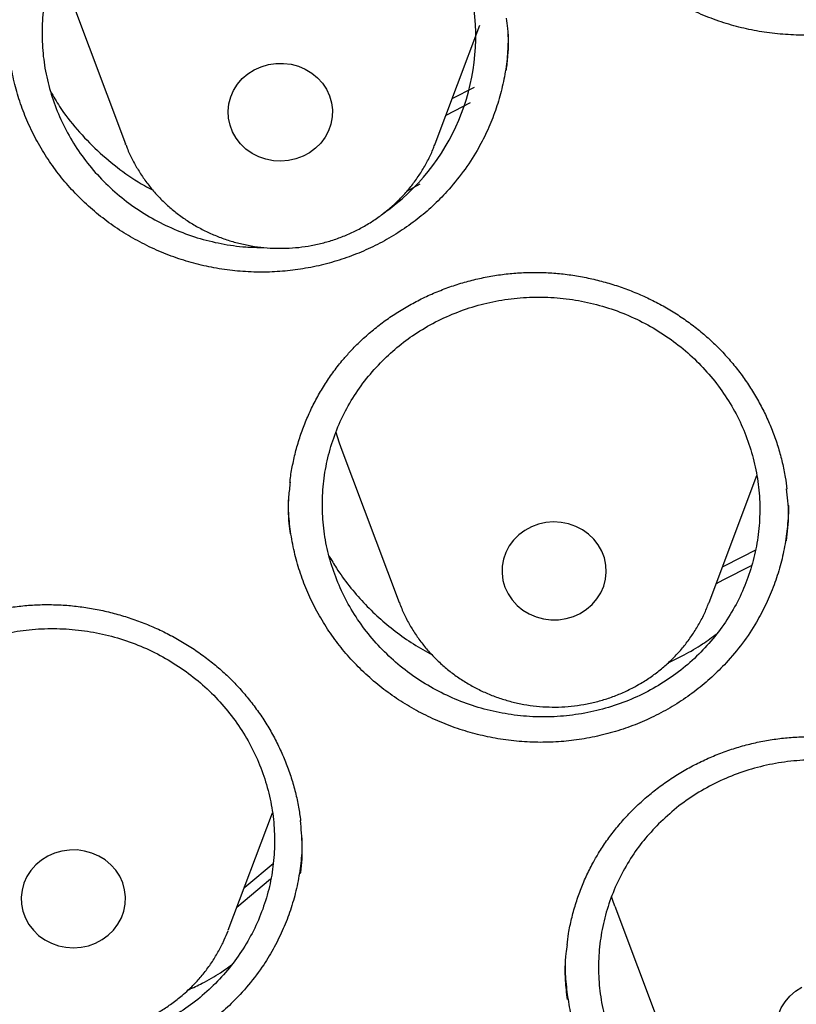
# Model space of a CAD drawing. Header units: millimetres. Extents: x 8 to 806, y 12 to 1720.
# Tile 90 of 128: x 384 to 390, y 1579 to 1587. Entities that reach past the tile are written whole.
import ezdxf

# ---------------------------------------------------------------- set-up
doc = ezdxf.new("R2010")
doc.units = ezdxf.units.MM

msp = doc.modelspace()

# ---------------------------------------------------------------- linework, layer by layer
at = {"color": 7, "linetype": 'Continuous', "lineweight": 30}
for p, q in [((384.6199, 1587.0856), (385.0669, 1585.8974)), ((387.4431, 1585.8974), (387.7851, 1586.8064)), ((387.5731, 1586.243), (387.7436, 1586.331)), ((385.0688, 1585.8925), (385.0669, 1585.8974)), ((387.2261, 1585.5339), (387.3279, 1585.5911)), ((386.7199, 1583.5693), (387.1669, 1582.381)), ((389.5431, 1582.381), (389.9093, 1583.3545)), ((389.541, 1582.3755), (389.5431, 1582.381)), ((385.856, 1579.8678), (386.1951, 1580.7692)), ((386.1803, 1580.2602), (385.9222, 1580.0437)), ((388.8199, 1580.0529), (389.2669, 1578.8647))]:
    msp.add_line(p, q, dxfattribs=at)
at = {"color": 7, "linetype": 'Continuous', "lineweight": 30, "flags": 128}
for points in [[(386.055, 1586.4639), (386.1076, 1586.4877), (386.1633, 1586.5041), (386.2209, 1586.5128), (386.2793, 1586.5135), (386.3372, 1586.5061), (386.3933, 1586.491), (386.4465, 1586.4683), (386.4956, 1586.4387), (386.5395, 1586.4026), (386.5774, 1586.3609), (386.6085, 1586.3145), (386.632, 1586.2644), (386.6474, 1586.2115), (386.6545, 1586.1571), (386.6531, 1586.1024), (386.6432, 1586.0484), (386.625, 1585.9963), (386.5989, 1585.9473), (386.5655, 1585.9023), (386.5255, 1585.8624), (386.4797, 1585.8284), (386.4292, 1585.801), (386.3749, 1585.7808), (386.318, 1585.7683), (386.2599, 1585.7636), (386.2016, 1585.7669), (386.1444, 1585.7782), (386.0896, 1585.7972), (386.0384, 1585.8234), (385.9917, 1585.8563), (385.9507, 1585.8953), (385.9161, 1585.9395), (385.8888, 1585.9879), (385.8692, 1586.0395), (385.8579, 1586.0933), (385.8551, 1586.148), (385.8608, 1586.2025), (385.8749, 1586.2557), (385.897, 1586.3064), (385.9269, 1586.3535), (385.9637, 1586.396), (386.0067, 1586.4331), (386.055, 1586.4639)], [(387.7103, 1586.2101), (387.5872, 1586.1465), (387.5245, 1586.1137)], [(386.681, 1583.6865), (386.704, 1583.6134), (386.7199, 1583.5693)], [(388.555, 1582.2975), (388.6033, 1582.3283), (388.6463, 1582.3654), (388.6831, 1582.4079), (388.7129, 1582.455), (388.7351, 1582.5057), (388.7492, 1582.5589), (388.7549, 1582.6134), (388.752, 1582.6681), (388.7407, 1582.7219), (388.7212, 1582.7735), (388.6939, 1582.8219), (388.6593, 1582.8661), (388.6183, 1582.905), (388.5716, 1582.938), (388.5203, 1582.9642), (388.4655, 1582.9832), (388.4084, 1582.9944), (388.3501, 1582.9978), (388.2919, 1582.9931), (388.2351, 1582.9805), (388.1808, 1582.9604), (388.1302, 1582.933), (388.0844, 1582.8989), (388.0444, 1582.859), (388.011, 1582.8141), (387.985, 1582.7651), (387.9668, 1582.713), (387.9569, 1582.659), (387.9555, 1582.6043), (387.9625, 1582.5499), (387.978, 1582.497), (388.0015, 1582.4469), (388.0325, 1582.4005), (388.0704, 1582.3588), (388.1144, 1582.3227), (388.1635, 1582.293), (388.2166, 1582.2704), (388.2728, 1582.2553), (388.3306, 1582.2479), (388.389, 1582.2486), (388.4467, 1582.2572), (388.5024, 1582.2737), (388.555, 1582.2975)], [(389.6456, 1582.6535), (389.8013, 1582.7337), (389.8975, 1582.7823)], [(389.8658, 1582.6626), (389.6497, 1582.5518), (389.597, 1582.5243)], [(384.9356, 1579.8304), (384.976, 1579.8699), (385.0099, 1579.9146), (385.0365, 1579.9633), (385.0552, 1580.0152), (385.0656, 1580.0691), (385.0676, 1580.1239), (385.0611, 1580.1783), (385.0462, 1580.2313), (385.0232, 1580.2817), (384.9927, 1580.3284), (384.9552, 1580.3704), (384.9116, 1580.4069), (384.8629, 1580.437), (384.8099, 1580.4601), (384.754, 1580.4758), (384.6962, 1580.4836), (384.6378, 1580.4835), (384.58, 1580.4754), (384.5241, 1580.4595), (384.4713, 1580.4361), (384.4227, 1580.4058), (384.3793, 1580.3691), (384.3421, 1580.3269), (384.3118, 1580.2801), (384.289, 1580.2296), (384.2744, 1580.1765), (384.2682, 1580.1221), (384.2704, 1580.0673), (384.2812, 1580.0135), (384.3002, 1579.9617), (384.327, 1579.913), (384.3611, 1579.8685), (384.4017, 1579.8292), (384.448, 1579.7958), (384.499, 1579.7691), (384.5536, 1579.7496), (384.6107, 1579.7379), (384.6689, 1579.734), (384.7271, 1579.7381), (384.7841, 1579.7502), (384.8386, 1579.7699), (384.8895, 1579.7968), (384.9356, 1579.8304)], [(385.9796, 1580.1964), (385.9978, 1580.2118), (386.1998, 1580.3801)], [(388.8199, 1580.0529), (388.804, 1580.097), (388.7941, 1580.127)], [(390.2384, 1578.7907), (390.1917, 1578.8237), (390.1507, 1578.8626), (390.1161, 1578.9068), (390.0888, 1578.9552), (390.0692, 1579.0068), (390.0579, 1579.0606), (390.0551, 1579.1153), (390.0608, 1579.1698), (390.0749, 1579.223), (390.097, 1579.2737), (390.1269, 1579.3208), (390.1637, 1579.3633), (390.2067, 1579.4004), (390.255, 1579.4312)]]:
    msp.add_lwpolyline(points, dxfattribs=at)
at = {"color": 7, "linetype": 'Continuous', "lineweight": 30}
msp.add_arc((386.099, 1586.7213), 1.6547, 305.04925, 137.52826, dxfattribs=at)
for points, knots in [([(431.6307, 1582.3577), (431.6176, 1582.4041), (431.5891, 1582.5048), (431.5437, 1582.659), (431.4941, 1582.8256), (431.4403, 1583.0036), (431.3812, 1583.197), (431.3159, 1583.406), (431.2443, 1583.629), (431.1614, 1583.8803), (431.0658, 1584.1613), (430.9558, 1584.4735), (430.8356, 1584.8031), (430.6953, 1585.1737), (430.5321, 1585.5872), (430.3429, 1586.0453), (430.1346, 1586.5261), (429.906, 1587.0291), (429.6558, 1587.5534), (429.4143, 1588.035), (429.1866, 1588.4704), (428.9781, 1588.8558), (428.7626, 1589.241), (428.5461, 1589.6152), (428.3364, 1589.9665), (428.1359, 1590.2929), (427.9453, 1590.5951), (427.764, 1590.8757), (427.5917, 1591.1364), (427.4291, 1591.3774), (427.277, 1591.5987), (427.137, 1591.7987), (427.0097, 1591.9778), (426.8956, 1592.1362), (426.7949, 1592.2741), (426.7116, 1592.3872), (426.6444, 1592.4776), (426.5922, 1592.5474), (426.5498, 1592.6038), (426.5115, 1592.6546), (426.4704, 1592.7087), (426.4208, 1592.7738), (426.3618, 1592.8508), (426.2865, 1592.9485), (426.193, 1593.0687), (426.0791, 1593.2135), (425.9499, 1593.3756), (425.8052, 1593.5546), (425.543, 1593.8741), (425.1672, 1594.3176), (424.6792, 1594.8669), (424.1946, 1595.3883), (423.7147, 1595.8826), (423.241, 1596.3504), (422.8529, 1596.7183), (422.5482, 1596.9989), (422.3195, 1597.2056), (422.0761, 1597.4214), (421.8149, 1597.6481), (421.5322, 1597.8881), (421.2271, 1598.1411), (420.8986, 1598.4067), (420.5492, 1598.6816), (420.1784, 1598.9652), (419.7857, 1599.2567), (419.3705, 1599.5553), (418.9169, 1599.871), (418.4223, 1600.2029), (417.8841, 1600.5497), (417.3161, 1600.9003), (416.7177, 1601.2535), (416.1515, 1601.5719), (415.6234, 1601.8563), (415.1391, 1602.1073), (414.6436, 1602.3542), (414.1467, 1602.5917), (413.6614, 1602.8142), (413.1927, 1603.0205), (412.741, 1603.2115), (412.3037, 1603.3893), (411.8561, 1603.5642), (411.4006, 1603.7348), (410.9397, 1603.8999), (410.5013, 1604.05), (410.0861, 1604.1863), (409.6945, 1604.3095), (409.3491, 1604.4139), (409.0475, 1604.5019), (408.7869, 1604.5757), (408.5439, 1604.6426), (408.3226, 1604.7018), (408.1274, 1604.7528), (407.9698, 1604.7931), (407.8465, 1604.824), (407.7523, 1604.8474), (407.6688, 1604.8679), (407.5898, 1604.8871), (407.5091, 1604.9065), (407.4037, 1604.9316), (407.2634, 1604.9645), (407.0797, 1605.0066), (406.8655, 1605.0544), (406.6206, 1605.1073), (406.3449, 1605.1648), (406.0382, 1605.226), (405.7003, 1605.2902), (405.3312, 1605.3565), (404.9307, 1605.4239), (404.4986, 1605.4914), (404.0348, 1605.5578), (403.5392, 1605.6218), (403.0117, 1605.6823), (402.4333, 1605.7396), (401.8156, 1605.7901), (401.1734, 1605.8309), (400.541, 1605.8596), (399.9218, 1605.8767), (399.2481, 1605.8836), (398.5239, 1605.8766), (397.7533, 1605.8519), (397.0085, 1605.8121), (396.2897, 1605.7588), (395.5971, 1605.6935), (394.9997, 1605.6256), (394.4926, 1605.5599), (394.0708, 1605.5001), (393.661, 1605.437), (393.2631, 1605.3711), (392.8773, 1605.3027), (392.5043, 1605.2325), (392.1749, 1605.1668), (391.8942, 1605.1083), (391.6664, 1605.0591), (391.4656, 1605.0145), (391.292, 1604.9749), (391.153, 1604.9426), (391.0453, 1604.9171), (390.9654, 1604.898), (390.902, 1604.8827), (390.8502, 1604.8701), (390.7942, 1604.8564), (390.7201, 1604.8381), (390.6221, 1604.8137), (390.5051, 1604.7841), (390.3721, 1604.75), (390.2235, 1604.7113), (390.0594, 1604.6677), (389.8799, 1604.6189), (389.6695, 1604.5606), (389.4261, 1604.4914), (389.1477, 1604.4099), (388.8472, 1604.319), (388.5249, 1604.2183), (388.1812, 1604.1071), (387.7932, 1603.9769), (387.3688, 1603.8286), (386.9186, 1603.6642), (386.4751, 1603.4952), (385.9307, 1603.2791), (385.2931, 1603.0122), (384.5706, 1602.6896), (383.8774, 1602.361), (383.2086, 1602.0257), (382.5644, 1601.6852), (381.9446, 1601.3407), (381.3534, 1600.996), (380.7844, 1600.6491), (380.224, 1600.2924), (379.6595, 1599.9172), (379.085, 1599.5181), (378.5014, 1599.0942), (377.9102, 1598.6445), (377.3121, 1598.1678), (376.7086, 1597.6631), (376.1933, 1597.2103), (375.7649, 1596.8188), (375.4226, 1596.4966), (375.0802, 1596.1648), (374.7422, 1595.8273), (374.4163, 1595.4921), (374.1098, 1595.1676), (373.8255, 1594.8584), (373.5625, 1594.565), (373.3203, 1594.2882), (373.0981, 1594.0285), (372.8952, 1593.7865), (372.7111, 1593.5626), (372.5453, 1593.3573), (372.4135, 1593.1915), (372.3114, 1593.0615), (372.2364, 1592.9652), (372.1716, 1592.8813), (372.1196, 1592.8137), (372.0829, 1592.7656), (372.0549, 1592.7288), (372.028, 1592.6935), (371.9941, 1592.6487), (371.9521, 1592.593), (371.8954, 1592.5176), (371.8223, 1592.4195), (371.7311, 1592.2961), (371.6268, 1592.1533), (371.5097, 1591.991), (371.3803, 1591.8092), (371.242, 1591.6116), (371.0573, 1591.3434), (370.8304, 1591.0055), (370.5636, 1590.5947), (370.2647, 1590.1182), (369.9358, 1589.5707), (369.58, 1588.9469), (369.228, 1588.2941), (368.8997, 1587.6479), (368.5949, 1587.0114), (368.3131, 1586.3876), (368.0802, 1585.8385), (367.8949, 1585.3786), (367.7566, 1585.0219), (367.6302, 1584.6839), (367.5143, 1584.363), (367.4085, 1584.0598), (367.3122, 1583.7747), (367.2255, 1583.5098), (367.1479, 1583.2655), (367.0791, 1583.043), (367.0187, 1582.8421), (366.966, 1582.6628), (366.9202, 1582.5038), (366.8922, 1582.404), (366.8793, 1582.3577)], [0, 0, 0, 0, 0.001645, 0.00357, 0.005513, 0.007703, 0.010147, 0.012793, 0.015609, 0.018595, 0.022334, 0.026309, 0.03052, 0.034968, 0.040572, 0.046512, 0.052786, 0.059396, 0.06634, 0.07362, 0.0787, 0.083932, 0.089296, 0.09448, 0.099374, 0.103899, 0.108146, 0.112112, 0.1158, 0.119275, 0.122459, 0.125353, 0.127955, 0.130268, 0.132289, 0.13402, 0.135258, 0.136288, 0.137109, 0.137763, 0.138546, 0.139518, 0.140666, 0.141986, 0.143889, 0.146065, 0.148512, 0.151231, 0.154211, 0.163137, 0.171781, 0.180143, 0.188225, 0.196025, 0.203544, 0.206992, 0.210552, 0.21435, 0.218387, 0.222662, 0.227329, 0.232251, 0.237427, 0.242858, 0.248543, 0.254483, 0.260678, 0.267785, 0.275201, 0.282924, 0.290955, 0.299294, 0.305424, 0.311711, 0.318154, 0.324551, 0.330725, 0.336572, 0.342204, 0.347621, 0.352825, 0.358739, 0.364349, 0.369654, 0.374656, 0.379353, 0.383747, 0.387036, 0.390131, 0.393033, 0.39568, 0.397985, 0.399948, 0.401251, 0.402342, 0.403272, 0.404197, 0.405129, 0.406114, 0.407911, 0.410063, 0.412568, 0.415428, 0.418642, 0.42221, 0.426133, 0.430409, 0.43504, 0.440025, 0.445363, 0.451056, 0.457104, 0.463505, 0.470912, 0.478273, 0.485478, 0.492527, 0.499421, 0.508479, 0.517252, 0.525742, 0.533947, 0.541868, 0.549506, 0.554489, 0.559344, 0.56407, 0.568667, 0.573135, 0.577474, 0.581654, 0.584628, 0.587289, 0.589636, 0.59167, 0.59339, 0.594522, 0.59546, 0.596205, 0.596757, 0.597288, 0.598181, 0.599368, 0.60075, 0.602318, 0.604072, 0.606012, 0.608138, 0.610451, 0.613496, 0.616814, 0.620405, 0.624267, 0.628403, 0.63281, 0.638325, 0.64385, 0.649292, 0.654651, 0.664011, 0.673105, 0.681933, 0.690495, 0.698956, 0.707141, 0.715048, 0.722677, 0.730266, 0.738121, 0.746244, 0.754616, 0.763255, 0.772161, 0.781333, 0.790773, 0.796188, 0.801688, 0.807271, 0.812938, 0.818482, 0.823722, 0.828658, 0.833291, 0.83762, 0.841645, 0.845366, 0.848784, 0.851898, 0.854707, 0.856287, 0.857751, 0.859036, 0.860044, 0.860775, 0.86118, 0.861685, 0.862349, 0.863174, 0.864159, 0.865698, 0.867514, 0.869607, 0.871977, 0.874624, 0.877537, 0.880552, 0.886206, 0.892022, 0.898, 0.906262, 0.914816, 0.923661, 0.932797, 0.940779, 0.948971, 0.95737, 0.962214, 0.966794, 0.971112, 0.975167, 0.979025, 0.982611, 0.985925, 0.988967, 0.991738, 0.994194, 0.99639, 0.998325, 1, 1, 1, 1]), ([(366.6757, 1568.5809), (366.6816, 1568.6373), (366.7036, 1568.847), (366.7493, 1569.2092), (366.8128, 1569.6676), (366.8842, 1570.125), (366.9627, 1570.5813), (367.0486, 1571.0364), (367.1418, 1571.4903), (367.2422, 1571.9428), (367.3499, 1572.3939), (367.4648, 1572.8434), (367.587, 1573.2912), (367.7163, 1573.7372), (367.8527, 1574.1814), (367.9962, 1574.6236), (368.1469, 1575.0637), (368.3045, 1575.5016), (368.4692, 1575.9373), (368.6409, 1576.3705), (368.8194, 1576.8013), (369.0049, 1577.2296), (369.1972, 1577.6552), (369.3964, 1578.078), (369.6023, 1578.4979), (369.8149, 1578.9149), (370.0342, 1579.3288), (370.26, 1579.7397), (370.4925, 1580.1472), (370.7315, 1580.5515), (370.9769, 1580.9523), (371.2287, 1581.3496), (371.4869, 1581.7433), (371.7514, 1582.1333), (372.0221, 1582.5196), (372.2989, 1582.902), (372.5819, 1583.2804), (372.8709, 1583.6548), (373.1659, 1584.025), (373.4667, 1584.3911), (373.7735, 1584.7529), (374.0859, 1585.1103), (374.4041, 1585.4633), (374.7279, 1585.8117), (375.0573, 1586.1555), (375.3922, 1586.4946), (375.7324, 1586.829), (376.078, 1587.1585), (376.4288, 1587.4831), (376.7848, 1587.8027), (377.1459, 1588.1173), (377.5119, 1588.4267), (377.8829, 1588.731), (378.2588, 1589.0299), (378.6394, 1589.3235), (379.0246, 1589.6118), (379.4145, 1589.8945), (379.8088, 1590.1717), (380.2075, 1590.4433), (380.6106, 1590.7093), (381.0179, 1590.9695), (381.4293, 1591.224), (381.8447, 1591.4726), (382.2641, 1591.7154), (382.6873, 1591.9522), (383.1143, 1592.183), (383.5449, 1592.4077), (383.9791, 1592.6263), (384.4167, 1592.8388), (384.8577, 1593.0451), (385.302, 1593.2452), (385.7494, 1593.4389), (386.1999, 1593.6263), (386.6533, 1593.8074), (387.1096, 1593.982), (387.5686, 1594.1501), (388.0303, 1594.3118), (388.4945, 1594.4669), (388.9612, 1594.6155), (389.4301, 1594.7574), (389.9013, 1594.8928), (390.3747, 1595.0214), (390.85, 1595.1434), (391.3273, 1595.2586), (391.8063, 1595.3671), (392.287, 1595.4689), (392.7693, 1595.5638), (393.2531, 1595.6519), (393.7382, 1595.7332), (394.2246, 1595.8076), (394.7121, 1595.8751), (395.2006, 1595.9358), (395.6901, 1595.9896), (396.1804, 1596.0364), (396.6713, 1596.0763), (397.1629, 1596.1093), (397.6549, 1596.1354), (398.1473, 1596.1545), (398.6399, 1596.1667), (399.1327, 1596.1719), (399.6255, 1596.1701), (400.1182, 1596.1614), (400.6107, 1596.1457), (401.1029, 1596.1231), (401.5947, 1596.0936), (402.086, 1596.0571), (402.5766, 1596.0137), (403.0665, 1595.9634), (403.5555, 1595.9061), (404.0435, 1595.842), (404.5305, 1595.771), (405.0162, 1595.6931), (405.5007, 1595.6084), (405.9837, 1595.5168), (406.4652, 1595.4185), (406.9451, 1595.3133), (407.4233, 1595.2014), (407.8996, 1595.0828), (408.3739, 1594.9575), (408.8462, 1594.8255), (409.3163, 1594.6868), (409.7841, 1594.5415), (410.2495, 1594.3896), (410.7125, 1594.2312), (411.1728, 1594.0663), (411.6305, 1593.8949), (412.0853, 1593.717), (412.5373, 1593.5328), (412.9862, 1593.3422), (413.432, 1593.1452), (413.8747, 1592.9421), (414.314, 1592.7326), (414.7499, 1592.5171), (415.1823, 1592.2953), (415.6111, 1592.0675), (416.0362, 1591.8337), (416.4574, 1591.5939), (416.8748, 1591.3482), (417.2882, 1591.0967), (417.6976, 1590.8393), (418.1027, 1590.5762), (418.5036, 1590.3074), (418.9001, 1590.0329), (419.2922, 1589.7529), (419.6797, 1589.4674), (420.0626, 1589.1765), (420.4408, 1588.8802), (420.8142, 1588.5786), (421.1828, 1588.2717), (421.5463, 1587.9597), (421.9049, 1587.6426), (422.2582, 1587.3205), (422.6064, 1586.9934), (422.9493, 1586.6615), (423.2869, 1586.3247), (423.6189, 1585.9832), (423.9455, 1585.6371), (424.2665, 1585.2864), (424.5818, 1584.9312), (424.8914, 1584.5716), (425.1952, 1584.2076), (425.4931, 1583.8395), (425.7851, 1583.4671), (426.071, 1583.0907), (426.3509, 1582.7103), (426.6247, 1582.326), (426.8923, 1581.9378), (427.1536, 1581.546), (427.4085, 1581.1504), (427.6572, 1580.7514), (427.8993, 1580.3488), (428.135, 1579.9429), (428.3642, 1579.5337), (428.5868, 1579.1213), (428.8027, 1578.7059), (429.0119, 1578.2874), (429.2144, 1577.866), (429.4101, 1577.4418), (429.599, 1577.0149), (429.781, 1576.5854), (429.9562, 1576.1533), (430.1243, 1575.7188), (430.2855, 1575.282), (430.4396, 1574.843), (430.5867, 1574.4019), (430.7267, 1573.9587), (430.8595, 1573.5136), (430.9852, 1573.0666), (431.1037, 1572.618), (431.215, 1572.1677), (431.3191, 1571.7159), (431.4159, 1571.2627), (431.5054, 1570.8082), (431.5876, 1570.3524), (431.6626, 1569.8956), (431.7297, 1569.4377), (431.776, 1569.0945), (431.7977, 1568.9038), (431.8019, 1568.8663)], [0, 0, 0, 0, 0.001889, 0.007029, 0.012169, 0.01731, 0.02245, 0.02759, 0.03273, 0.03787, 0.04301, 0.04815, 0.05329, 0.05843, 0.06357, 0.06871, 0.073849, 0.078989, 0.084129, 0.089269, 0.094408, 0.099548, 0.104688, 0.109827, 0.114967, 0.120106, 0.125246, 0.130385, 0.135524, 0.140664, 0.145803, 0.150942, 0.156081, 0.16122, 0.166359, 0.171498, 0.176637, 0.181776, 0.186915, 0.192054, 0.197193, 0.202331, 0.20747, 0.212609, 0.217747, 0.222886, 0.228024, 0.233163, 0.238301, 0.24344, 0.248578, 0.253716, 0.258855, 0.263993, 0.269131, 0.274269, 0.279407, 0.284545, 0.289683, 0.294821, 0.299959, 0.305097, 0.310235, 0.315373, 0.320511, 0.325648, 0.330786, 0.335924, 0.341061, 0.346199, 0.351337, 0.356474, 0.361612, 0.36675, 0.371887, 0.377025, 0.382162, 0.3873, 0.392437, 0.397575, 0.402712, 0.407849, 0.412987, 0.418124, 0.423262, 0.428399, 0.433536, 0.438674, 0.443811, 0.448948, 0.454085, 0.459223, 0.46436, 0.469497, 0.474635, 0.479772, 0.484909, 0.490046, 0.495184, 0.500321, 0.505458, 0.510595, 0.515733, 0.52087, 0.526007, 0.531144, 0.536282, 0.541419, 0.546556, 0.551693, 0.556831, 0.561968, 0.567105, 0.572243, 0.57738, 0.582517, 0.587654, 0.592792, 0.597929, 0.603067, 0.608204, 0.613341, 0.618479, 0.623616, 0.628754, 0.633891, 0.639028, 0.644166, 0.649304, 0.654441, 0.659579, 0.664716, 0.669854, 0.674991, 0.680129, 0.685267, 0.690405, 0.695542, 0.70068, 0.705818, 0.710956, 0.716094, 0.721231, 0.726369, 0.731507, 0.736645, 0.741783, 0.746922, 0.75206, 0.757198, 0.762336, 0.767474, 0.772613, 0.777751, 0.782889, 0.788028, 0.793166, 0.798305, 0.803443, 0.808582, 0.813721, 0.818859, 0.823998, 0.829137, 0.834276, 0.839414, 0.844553, 0.849692, 0.854831, 0.859971, 0.86511, 0.870249, 0.875388, 0.880527, 0.885667, 0.890806, 0.895945, 0.901085, 0.906224, 0.911364, 0.916503, 0.921643, 0.926783, 0.931922, 0.937062, 0.942202, 0.947342, 0.952482, 0.957622, 0.962761, 0.967901, 0.973041, 0.978181, 0.983321, 0.988461, 0.993602, 0.998742, 1, 1, 1, 1]), ([(391.7471, 1587.4147), (391.7129, 1587.3757), (391.6445, 1587.2975), (391.5283, 1587.1903), (391.4027, 1587.0913), (391.2685, 1587.0032), (391.1282, 1586.9272), (390.9817, 1586.8628), (390.8285, 1586.8102), (390.6713, 1586.7702), (390.5127, 1586.7435), (390.3523, 1586.7298), (390.1897, 1586.7291), (390.0276, 1586.7417), (389.8686, 1586.7673), (389.7125, 1586.8053), (389.5586, 1586.8564), (389.4095, 1586.9199), (389.2676, 1586.9946), (389.1323, 1587.0805), (389.0038, 1587.1779), (388.8841, 1587.2855), (388.7753, 1587.4012), (388.6767, 1587.5251), (388.5884, 1587.6578), (388.5121, 1587.7972), (388.4487, 1587.9409), (388.3979, 1588.0892), (388.3596, 1588.2424), (388.3359, 1588.398), (388.3256, 1588.5169), (388.3274, 1588.5828), (388.3278, 1588.5975)], [0, 0, 0, 0, 0.0337046, 0.0674105, 0.1020927, 0.1367743, 0.1704929, 0.2042121, 0.2389186, 0.2736251, 0.3072579, 0.3408904, 0.3755045, 0.4101181, 0.4436914, 0.4772648, 0.5118085, 0.5463527, 0.5800347, 0.6137167, 0.6483771, 0.6830375, 0.7167289, 0.7504204, 0.785089, 0.8197576, 0.8534911, 0.8872244, 0.9219377, 0.9566502, 0.9903696, 1, 1, 1, 1]), ([(384.8785, 1587.8386), (384.8371, 1587.7933), (384.7542, 1587.7028), (384.6512, 1587.5509), (384.5653, 1587.3896), (384.4995, 1587.2194), (384.4538, 1587.0431), (384.4288, 1586.8627), (384.4254, 1586.6805), (384.4431, 1586.4987), (384.4816, 1586.3197), (384.5411, 1586.1458), (384.6202, 1585.979), (384.7179, 1585.8215), (384.8337, 1585.6756), (384.9653, 1585.5427), (385.1113, 1585.4246), (385.2703, 1585.3231), (385.4396, 1585.2393), (385.6174, 1585.1737), (385.8015, 1585.1288), (385.9717, 1585.1038), (386.08, 1585.1029), (386.125, 1585.1025)], [0, 0, 0, 0, 0.048188, 0.096529, 0.144717, 0.192904, 0.241244, 0.289431, 0.337641, 0.386005, 0.434215, 0.482451, 0.530842, 0.579079, 0.627331, 0.675736, 0.723988, 0.772236, 0.820638, 0.868886, 0.917113, 0.965494, 1, 1, 1, 1]), ([(387.9886, 1586.4606), (387.9932, 1586.4975), (388.0066, 1586.6033), (388.0066, 1586.7378), (387.9936, 1586.8335), (387.9899, 1586.8601)], [0, 0, 0, 0, 0.278999, 0.799325, 1, 1, 1, 1]), ([(387.533, 1585.5303), (387.4972, 1585.493), (387.4255, 1585.4183), (387.3049, 1585.3169), (387.1753, 1585.224), (387.0375, 1585.1423), (386.8942, 1585.0729), (386.7451, 1585.0153), (386.5898, 1584.9697), (386.431, 1584.9369), (386.2714, 1584.9174), (386.1107, 1584.9108), (385.9482, 1584.9174), (385.7867, 1584.9371), (385.629, 1584.9697), (385.4746, 1585.0146), (385.323, 1585.0724), (385.1768, 1585.1423), (385.0382, 1585.2232), (384.9067, 1585.3148), (384.7824, 1585.4177), (384.6675, 1585.5303), (384.5638, 1585.6505), (384.4706, 1585.7785), (384.3882, 1585.9148), (384.3179, 1586.0572), (384.2609, 1586.2033), (384.2165, 1586.3534), (384.1855, 1586.5078), (384.1679, 1586.6527), (384.1672, 1586.7452), (384.1669, 1586.785)], [0, 0, 0, 0, 0.03423, 0.068462, 0.103682, 0.138901, 0.173198, 0.207496, 0.242797, 0.278099, 0.312323, 0.346547, 0.381769, 0.41699, 0.451169, 0.485348, 0.520514, 0.55568, 0.589977, 0.624273, 0.659566, 0.694859, 0.72916, 0.763462, 0.798759, 0.834057, 0.868389, 0.90272, 0.93805, 0.973379, 1, 1, 1, 1]), ([(388.0032, 1586.7364), (388.0021, 1586.6865), (387.9999, 1586.5837), (387.9792, 1586.431), (387.946, 1586.2794), (387.8995, 1586.1312), (387.8397, 1585.986), (387.7608, 1585.8347), (387.6612, 1585.68), (387.5759, 1585.5804), (387.533, 1585.5303)], [0, 0, 0, 0, 0.113391, 0.233266, 0.349576, 0.465887, 0.585579, 0.70527, 0.851817, 1, 1, 1, 1]), ([(384.4924, 1586.2991), (384.5149, 1586.26), (384.5743, 1586.1568), (384.6952, 1586.004), (384.8496, 1585.8413), (385.023, 1585.6982), (385.1658, 1585.5988), (385.2539, 1585.5545), (385.2748, 1585.544)], [0, 0, 0, 0, 0.123829, 0.326888, 0.530595, 0.733654, 0.936708, 1, 1, 1, 1]), ([(385.0696, 1585.8925), (385.0731, 1585.8827), (385.0871, 1585.8435), (385.1186, 1585.7776), (385.164, 1585.6954), (385.2162, 1585.617), (385.2744, 1585.5426), (385.3384, 1585.4726), (385.4077, 1585.4076), (385.4821, 1585.3478), (385.5611, 1585.2937), (385.6443, 1585.2455), (385.731, 1585.2035), (385.821, 1585.1681), (385.9136, 1585.1394), (386.0082, 1585.1176), (386.1044, 1585.1029), (386.2015, 1585.0953), (386.2991, 1585.095), (386.3964, 1585.1019), (386.4929, 1585.116), (386.5881, 1585.1372), (386.6813, 1585.1654), (386.7719, 1585.2005), (386.8595, 1585.2422), (386.9436, 1585.2903), (387.0234, 1585.3446), (387.0987, 1585.4045), (387.169, 1585.4699), (387.2337, 1585.5403), (387.2926, 1585.6153), (387.3453, 1585.6943), (387.3911, 1585.7771), (387.4235, 1585.8451), (387.4381, 1585.8861), (387.4422, 1585.8976)], [0, 0, 0, 0, 0.010391, 0.04148, 0.072603, 0.103767, 0.134977, 0.166239, 0.197555, 0.228928, 0.260356, 0.291839, 0.323375, 0.354959, 0.386588, 0.418258, 0.449962, 0.481695, 0.513451, 0.545225, 0.577007, 0.608791, 0.640569, 0.672335, 0.704081, 0.7358, 0.767485, 0.799129, 0.830725, 0.86227, 0.893757, 0.925186, 0.956555, 0.987864, 1, 1, 1, 1]), ([(386.7934, 1584.3065), (386.8064, 1584.3201), (386.8453, 1584.3611), (386.9143, 1584.4261), (387.0022, 1584.4995), (387.0954, 1584.5679), (387.1934, 1584.631), (387.2959, 1584.6885), (387.4023, 1584.74), (387.5121, 1584.7853), (387.6247, 1584.824), (387.7393, 1584.8558), (387.8555, 1584.8807), (387.9724, 1584.8985), (388.0896, 1584.9092), (388.2066, 1584.9126), (388.3234, 1584.9089), (388.4404, 1584.8982), (388.5576, 1584.8806), (388.6746, 1584.8559), (388.7906, 1584.8243), (388.9049, 1584.7859), (389.0168, 1584.7409), (389.1254, 1584.6896), (389.2301, 1584.6324), (389.3301, 1584.5695), (389.4251, 1584.5015), (389.5145, 1584.4285), (389.5989, 1584.3504), (389.6784, 1584.2672), (389.753, 1584.1788), (389.8224, 1584.0856), (389.886, 1583.988), (389.9436, 1583.8865), (389.9948, 1583.7817), (390.0391, 1583.6742), (390.0764, 1583.5646), (390.1062, 1583.4534), (390.128, 1583.3482), (390.1363, 1583.2799), (390.14, 1583.2492)], [0, 0, 0, 0, 0.013158, 0.039504, 0.065971, 0.092616, 0.119417, 0.146345, 0.173361, 0.200421, 0.227466, 0.254441, 0.281299, 0.308002, 0.334517, 0.36081, 0.38697, 0.413338, 0.439992, 0.466882, 0.493951, 0.521129, 0.548344, 0.575498, 0.602517, 0.629339, 0.65591, 0.682201, 0.708378, 0.734794, 0.761447, 0.788306, 0.81533, 0.842473, 0.869684, 0.896908, 0.92408, 0.951159, 0.978108, 1, 1, 1, 1]), ([(387.0381, 1584.2334), (386.9964, 1584.1888), (386.9128, 1584.0994), (386.8086, 1583.9492), (386.7212, 1583.7896), (386.654, 1583.621), (386.6066, 1583.4462), (386.5799, 1583.2671), (386.5748, 1583.086), (386.5906, 1582.9053), (386.6273, 1582.7271), (386.685, 1582.5539), (386.7623, 1582.3877), (386.8582, 1582.2305), (386.9723, 1582.0846), (387.1024, 1581.9517), (387.2469, 1581.8332), (387.4044, 1581.7313), (387.5726, 1581.6466), (387.7493, 1581.5803), (387.9326, 1581.5338), (388.1198, 1581.507), (388.3087, 1581.5003), (388.497, 1581.5145), (388.6821, 1581.5486), (388.8619, 1581.6022), (389.0339, 1581.6753), (389.1961, 1581.7664), (389.3465, 1581.8743), (389.4829, 1581.9981), (389.6039, 1582.1358), (389.7081, 1582.2857), (389.7935, 1582.4464), (389.8598, 1582.6152), (389.906, 1582.7904), (389.9309, 1582.9697), (389.9349, 1583.1508), (389.918, 1583.3314), (389.8795, 1583.5093), (389.8208, 1583.6822), (389.7424, 1583.848), (389.6449, 1584.0043), (389.5299, 1584.1495), (389.3991, 1584.2818), (389.2534, 1584.3989), (389.0952, 1584.4999), (388.9265, 1584.5836), (388.7492, 1584.6483), (388.5657, 1584.6938), (388.3783, 1584.7195), (388.1893, 1584.7244), (388.0012, 1584.7092), (387.8162, 1584.6741), (387.637, 1584.6187), (387.4655, 1584.5447), (387.3075, 1584.4544), (387.1634, 1584.3512), (387.0799, 1584.2727), (387.0381, 1584.2334)], [0, 0, 0, 0, 0.0178721, 0.0358013, 0.0536735, 0.0715453, 0.0894741, 0.107346, 0.1252249, 0.1431607, 0.1610396, 0.1789267, 0.1968709, 0.2147581, 0.23265, 0.2505989, 0.2684908, 0.2863817, 0.3043297, 0.3222205, 0.3401052, 0.358047, 0.3759316, 0.3938075, 0.4117405, 0.4296164, 0.4474848, 0.4654103, 0.4832788, 0.5011444, 0.519067, 0.5369326, 0.5548012, 0.5727267, 0.5905953, 0.6084714, 0.6264044, 0.6442805, 0.6621653, 0.6801071, 0.697992, 0.7158829, 0.7338309, 0.7517219, 0.7696138, 0.7875627, 0.8054545, 0.8233415, 0.8412857, 0.8591727, 0.8770514, 0.8949871, 0.9128658, 0.9307362, 0.9486636, 0.9665341, 0.983267, 1, 1, 1, 1]), ([(386.3287, 1583.2997), (386.329, 1583.3026), (386.3325, 1583.3432), (386.3462, 1583.421), (386.3703, 1583.5326), (386.4025, 1583.643), (386.4416, 1583.7514), (386.4877, 1583.8573), (386.5405, 1583.96), (386.5997, 1584.059), (386.6651, 1584.1536), (386.7299, 1584.2361), (386.7745, 1584.2855), (386.7934, 1584.3065)], [0, 0, 0, 0, 0.007745, 0.10907, 0.211015, 0.313404, 0.416041, 0.518707, 0.621159, 0.723225, 0.824759, 0.925655, 1, 1, 1, 1]), ([(386.331, 1583.3018), (386.3265, 1583.2656), (386.3134, 1583.161), (386.314, 1583.0279), (386.3271, 1582.9328), (386.3308, 1582.9063)], [0, 0, 0, 0, 0.2757317, 0.7980336, 1, 1, 1, 1]), ([(390.1366, 1582.8541), (390.141, 1582.8872), (390.1543, 1582.9887), (390.1546, 1583.1223), (390.1415, 1583.221), (390.1375, 1583.2511)], [0, 0, 0, 0, 0.251443, 0.772179, 1, 1, 1, 1]), ([(389.6741, 1581.9178), (389.638, 1581.8808), (389.5659, 1581.8066), (389.4445, 1581.706), (389.3142, 1581.614), (389.1759, 1581.5331), (389.0321, 1581.4646), (388.8827, 1581.4079), (388.7272, 1581.3632), (388.5683, 1581.3312), (388.4086, 1581.3125), (388.2479, 1581.3066), (388.0855, 1581.3139), (387.9243, 1581.3343), (387.7669, 1581.3674), (387.6128, 1581.4128), (387.4617, 1581.471), (387.316, 1581.5413), (387.178, 1581.6223), (387.0472, 1581.7141), (386.9238, 1581.8171), (386.8097, 1581.9296), (386.7069, 1582.0497), (386.6147, 1582.1775), (386.5332, 1582.3134), (386.4639, 1582.4554), (386.408, 1582.6011), (386.3646, 1582.7505), (386.3347, 1582.9043), (386.3184, 1583.0446), (386.3182, 1583.1328), (386.3181, 1583.1685)], [0, 0, 0, 0, 0.034372, 0.068745, 0.104113, 0.139481, 0.173871, 0.208261, 0.243657, 0.279053, 0.313371, 0.347688, 0.383007, 0.418324, 0.45259, 0.486856, 0.522112, 0.557369, 0.591744, 0.626118, 0.661492, 0.696866, 0.731238, 0.765611, 0.800981, 0.836352, 0.87075, 0.905148, 0.940546, 0.975943, 1, 1, 1, 1]), ([(390.1512, 1583.1266), (390.1513, 1583.1255), (390.1535, 1583.072), (390.1453, 1582.9659), (390.1255, 1582.8112), (390.0907, 1582.6605), (390.0435, 1582.5133), (389.9828, 1582.3691), (389.9031, 1582.2191), (389.8028, 1582.0659), (389.7172, 1581.9674), (389.6741, 1581.9178)], [0, 0, 0, 0, 0.00238, 0.121268, 0.240156, 0.35553, 0.470905, 0.589632, 0.708358, 0.853375, 1, 1, 1, 1]), ([(386.6286, 1582.7386), (386.6472, 1582.7067), (386.6938, 1582.6267), (386.7823, 1582.5067), (386.8908, 1582.3802), (387.0091, 1582.2642), (387.1368, 1582.158), (387.2731, 1582.0613), (387.3709, 1582.0063), (387.4193, 1581.9791)], [0, 0, 0, 0, 0.100579, 0.25244, 0.404302, 0.55183, 0.699358, 0.85117, 1, 1, 1, 1]), ([(387.1684, 1582.3798), (387.174, 1582.3644), (387.1904, 1582.3196), (387.2251, 1582.2486), (387.2715, 1582.1669), (387.3247, 1582.0891), (387.3837, 1582.0153), (387.4486, 1581.9461), (387.5187, 1581.8818), (387.5939, 1581.8229), (387.6735, 1581.7696), (387.7572, 1581.7223), (387.8445, 1581.6814), (387.9349, 1581.647), (388.0278, 1581.6193), (388.1228, 1581.5986), (388.2191, 1581.585), (388.3164, 1581.5785), (388.4139, 1581.5792), (388.5111, 1581.5872), (388.6075, 1581.6024), (388.7024, 1581.6247), (388.7952, 1581.6541), (388.8867, 1581.6902), (388.9452, 1581.7202), (388.9749, 1581.7355)], [0, 0, 0, 0, 0.023031, 0.066747, 0.110512, 0.154335, 0.198226, 0.24219, 0.28623, 0.33035, 0.374548, 0.418823, 0.463171, 0.507586, 0.552064, 0.596597, 0.641178, 0.685798, 0.73045, 0.775124, 0.819809, 0.864494, 0.909171, 0.953828, 1, 1, 1, 1]), ([(388.9749, 1581.7355), (388.9936, 1581.7459), (389.0403, 1581.7721), (389.1116, 1581.8197), (389.1876, 1581.8787), (389.2586, 1581.9433), (389.3242, 1582.013), (389.384, 1582.0873), (389.4377, 1582.1657), (389.4846, 1582.248), (389.5189, 1582.3181), (389.5349, 1582.3616), (389.54, 1582.3756)], [0, 0, 0, 0, 0.072904, 0.182874, 0.29278, 0.402524, 0.512089, 0.621461, 0.730628, 0.839586, 0.948337, 1, 1, 1, 1]), ([(383.1307, 1581.8336), (383.1444, 1581.8465), (383.1854, 1581.8853), (383.2577, 1581.9463), (383.3493, 1582.0147), (383.446, 1582.0779), (383.5472, 1582.1355), (383.6525, 1582.1874), (383.7615, 1582.2331), (383.8736, 1582.2724), (383.988, 1582.3051), (384.1042, 1582.3308), (384.2215, 1582.3496), (384.3393, 1582.3612), (384.4569, 1582.3657), (384.574, 1582.363), (384.6905, 1582.3533), (384.8068, 1582.3366), (384.923, 1582.313), (385.0385, 1582.2824), (385.1528, 1582.2449), (385.265, 1582.2008), (385.3744, 1582.1502), (385.4803, 1582.0936), (385.5819, 1582.0312), (385.6786, 1581.9635), (385.7699, 1581.8909), (385.8555, 1581.8137), (385.9357, 1581.7317), (386.0107, 1581.6448), (386.0807, 1581.553), (386.1452, 1581.4567), (386.2037, 1581.3563), (386.2559, 1581.2524), (386.3016, 1581.1455), (386.3403, 1581.0363), (386.3717, 1580.9254), (386.3958, 1580.8158), (386.4057, 1580.7429), (386.4104, 1580.7079)], [0, 0, 0, 0, 0.013477, 0.040454, 0.067557, 0.094841, 0.122286, 0.149861, 0.177528, 0.205241, 0.232941, 0.260571, 0.288083, 0.315437, 0.342599, 0.369536, 0.396332, 0.423341, 0.450643, 0.478188, 0.505916, 0.533757, 0.561635, 0.589452, 0.617131, 0.644608, 0.671828, 0.698761, 0.725575, 0.752629, 0.779927, 0.807436, 0.835116, 0.862917, 0.890788, 0.918671, 0.946501, 0.974235, 1, 1, 1, 1]), ([(383.3353, 1581.716), (383.2929, 1581.6723), (383.208, 1581.5848), (383.1014, 1581.4371), (383.0116, 1581.2796), (382.9417, 1581.1128), (382.8917, 1580.9394), (382.8621, 1580.7614), (382.8541, 1580.5811), (382.8671, 1580.4007), (382.9009, 1580.2224), (382.9558, 1580.0487), (383.0304, 1579.8816), (383.1238, 1579.7231), (383.2355, 1579.5757), (383.3634, 1579.4407), (383.5059, 1579.3199), (383.6618, 1579.2153), (383.8285, 1579.1278), (384.0041, 1579.0584), (384.1866, 1579.0086), (384.3733, 1578.9784), (384.5621, 1578.9681), (384.7505, 1578.9787), (384.9362, 1579.0093), (385.1168, 1579.0594), (385.2899, 1579.1291), (385.4535, 1579.2169), (385.6057, 1579.3216), (385.744, 1579.4426), (385.8671, 1579.5776), (385.9737, 1579.7251), (386.0616, 1579.8837), (386.1305, 1580.0508), (386.1795, 1580.2245), (386.2072, 1580.4027), (386.214, 1580.5831), (386.2, 1580.7635), (386.1643, 1580.9415), (386.1084, 1581.1148), (386.0327, 1581.2816), (385.9377, 1581.4392), (385.8252, 1581.586), (385.6965, 1581.7203), (385.5527, 1581.8398), (385.3963, 1581.9435), (385.229, 1582.0301), (385.0527, 1582.0979), (384.87, 1582.1466), (384.6831, 1582.1758), (384.4942, 1582.1842), (384.3059, 1582.1726), (384.1204, 1582.141), (383.9403, 1582.0892), (383.7676, 1582.0186), (383.6082, 1581.9315), (383.4625, 1581.8312), (383.3777, 1581.7544), (383.3353, 1581.716)], [0, 0, 0, 0, 0.017868, 0.035793, 0.053661, 0.071529, 0.089453, 0.107321, 0.125194, 0.143124, 0.160998, 0.178879, 0.196818, 0.2147, 0.232589, 0.250536, 0.268425, 0.286317, 0.304266, 0.322159, 0.340048, 0.357994, 0.375884, 0.393765, 0.411704, 0.429586, 0.447459, 0.465389, 0.483262, 0.501129, 0.519053, 0.53692, 0.554786, 0.572709, 0.590575, 0.608446, 0.626373, 0.644244, 0.662123, 0.680059, 0.697938, 0.715826, 0.73377, 0.751657, 0.769549, 0.787498, 0.80539, 0.823281, 0.841229, 0.85912, 0.877004, 0.894946, 0.91283, 0.930706, 0.948639, 0.966514, 0.983257, 1, 1, 1, 1]), ([(389.2304, 1581.9193), (389.2716, 1581.9387), (389.3622, 1581.9812), (389.4874, 1582.0561), (389.5676, 1582.1154), (389.6043, 1582.1424)], [0, 0, 0, 0, 0.3116393, 0.6858696, 1, 1, 1, 1]), ([(388.6963, 1580.4593), (388.7062, 1580.475), (388.7358, 1580.5225), (388.79, 1580.5991), (388.861, 1580.6875), (388.9382, 1580.772), (389.0212, 1580.8523), (389.1097, 1580.9279), (389.2033, 1580.9984), (389.3015, 1581.0634), (389.4038, 1581.1224), (389.5095, 1581.1753), (389.6181, 1581.2215), (389.729, 1581.261), (389.8416, 1581.2935), (389.9554, 1581.3189), (390.0706, 1581.3373), (390.1873, 1581.3489), (390.3057, 1581.3538), (390.4253, 1581.3517), (390.5454, 1581.3427), (390.6652, 1581.3267), (390.7839, 1581.3038), (390.9008, 1581.2741), (391.0149, 1581.2378), (391.1258, 1581.1952), (391.2326, 1581.1465), (391.3351, 1581.092), (391.4336, 1581.0315), (391.5285, 1580.9651), (391.6196, 1580.8927), (391.7067, 1580.8146), (391.789, 1580.7312), (391.8662, 1580.6428), (391.9378, 1580.5499), (392.0032, 1580.4531), (392.0623, 1580.3529), (392.1145, 1580.2499), (392.1596, 1580.1446), (392.1976, 1580.0375), (392.228, 1579.929), (392.2515, 1579.8199), (392.2612, 1579.7467), (392.2659, 1579.7103)], [0, 0, 0, 0, 0.012132, 0.036475, 0.060929, 0.085546, 0.110305, 0.135179, 0.160133, 0.185126, 0.210105, 0.235018, 0.259825, 0.284487, 0.308976, 0.333262, 0.357416, 0.381758, 0.406358, 0.431171, 0.456144, 0.481212, 0.506308, 0.531341, 0.556245, 0.580961, 0.605442, 0.629661, 0.65377, 0.678101, 0.702649, 0.727388, 0.752279, 0.77728, 0.802345, 0.827423, 0.852456, 0.877405, 0.902237, 0.926931, 0.951476, 0.975899, 1, 1, 1, 1]), ([(389.1567, 1580.6842), (389.2015, 1580.7261), (389.2912, 1580.8098), (389.4435, 1580.916), (389.6064, 1581.0065), (389.7794, 1581.0781), (389.9598, 1581.1309), (390.1455, 1581.1643), (390.3341, 1581.177), (390.5232, 1581.1696), (390.7105, 1581.1422), (390.8935, 1581.0946), (391.07, 1581.0278), (391.2379, 1580.9429), (391.3947, 1580.8402), (391.5388, 1580.7216), (391.6684, 1580.5885), (391.7813, 1580.4423), (391.8766, 1580.2852), (391.9532, 1580.119), (392.0094, 1579.9458), (392.0452, 1579.7678), (392.0602, 1579.5873), (392.0533, 1579.4066), (392.0255, 1579.2279), (391.9771, 1579.0534), (391.908, 1578.8856), (391.8197, 1578.7264), (391.7135, 1578.5777), (391.5899, 1578.4418), (391.4512, 1578.32), (391.2991, 1578.2138), (391.1351, 1578.1251), (390.9617, 1578.0544), (390.7809, 1578.0026), (390.5949, 1577.971), (390.4062, 1577.9594), (390.2171, 1577.9678), (390.0301, 1577.9969), (389.8474, 1578.0456), (389.6713, 1578.1133), (389.5042, 1578.1998), (389.3481, 1578.3034), (389.2047, 1578.4228), (389.0765, 1578.557), (388.9645, 1578.7039), (388.8701, 1578.8615), (388.7952, 1579.0284), (388.7401, 1579.2019), (388.7054, 1579.3801), (388.6923, 1579.5607), (388.7002, 1579.7414), (388.7291, 1579.9199), (388.7794, 1580.0939), (388.8494, 1580.2613), (388.9371, 1580.4165), (389.0388, 1580.559), (389.1174, 1580.6425), (389.1567, 1580.6842)], [0, 0, 0, 0, 0.0178686, 0.0357941, 0.0536627, 0.0715312, 0.0894567, 0.1073253, 0.1251944, 0.1431205, 0.1609897, 0.1788636, 0.1967945, 0.2146685, 0.2325494, 0.2504872, 0.2683682, 0.2862552, 0.3041992, 0.3220862, 0.3399758, 0.3579225, 0.375812, 0.3936995, 0.411644, 0.4295315, 0.4474131, 0.4653517, 0.4832333, 0.5011079, 0.5190394, 0.536914, 0.5547834, 0.5727098, 0.5905793, 0.6084477, 0.6263731, 0.6442416, 0.6621137, 0.6800427, 0.6979148, 0.7157935, 0.7337291, 0.7516078, 0.7694932, 0.7874356, 0.805321, 0.8232103, 0.8411566, 0.8590458, 0.8769345, 0.8948801, 0.9127687, 0.9306524, 0.9485932, 0.9664768, 0.9832384, 1, 1, 1, 1]), ([(386.4101, 1580.3021), (386.4107, 1580.3052), (386.423, 1580.3761), (386.4264, 1580.5133), (386.4153, 1580.6461), (386.4099, 1580.7102)], [0, 0, 0, 0, 0.023408, 0.528795, 1, 1, 1, 1]), ([(385.8784, 1579.3059), (385.8404, 1579.2709), (385.7643, 1579.201), (385.6378, 1579.1075), (385.5028, 1579.023), (385.3604, 1578.9499), (385.2132, 1578.8894), (385.0609, 1578.841), (384.9032, 1578.8048), (384.7428, 1578.7815), (384.5823, 1578.7713), (384.4214, 1578.774), (384.2596, 1578.7899), (384.0996, 1578.8188), (383.9441, 1578.8601), (383.7925, 1578.9135), (383.6447, 1578.9795), (383.5028, 1579.0572), (383.3693, 1579.1453), (383.2435, 1579.2436), (383.1256, 1579.3527), (383.0177, 1579.4708), (382.9214, 1579.5959), (382.8362, 1579.728), (382.7621, 1579.8677), (382.7005, 1580.0127), (382.6525, 1580.1607), (382.6171, 1580.3117), (382.5963, 1580.4663), (382.5875, 1580.5754), (382.5897, 1580.6319), (382.5899, 1580.6361)], [0, 0, 0, 0, 0.035083, 0.070168, 0.106266, 0.142365, 0.177494, 0.212624, 0.248781, 0.284937, 0.320007, 0.355076, 0.391168, 0.427259, 0.462285, 0.49731, 0.533348, 0.569387, 0.604523, 0.639658, 0.675816, 0.711974, 0.747098, 0.782221, 0.818366, 0.85451, 0.889645, 0.924781, 0.960938, 0.997095, 1, 1, 1, 1]), ([(386.4212, 1580.5779), (386.4212, 1580.5451), (386.4214, 1580.4599), (386.4061, 1580.3231), (386.3771, 1580.1704), (386.3345, 1580.0224), (386.2793, 1579.8785), (386.211, 1579.7383), (386.1233, 1579.5934), (386.0149, 1579.4463), (385.924, 1579.3529), (385.8784, 1579.3059)], [0, 0, 0, 0, 0.069436, 0.180334, 0.291231, 0.398824, 0.506419, 0.617139, 0.727859, 0.863178, 1, 1, 1, 1]), ([(388.4538, 1579.7548), (388.4575, 1579.7845), (388.466, 1579.8521), (388.488, 1579.9562), (388.5181, 1580.0668), (388.5554, 1580.175), (388.5997, 1580.2801), (388.6466, 1580.375), (388.6811, 1580.4335), (388.6963, 1580.4593)], [0, 0, 0, 0, 0.119834, 0.273109, 0.426115, 0.578601, 0.730357, 0.881228, 1, 1, 1, 1]), ([(383.482, 1579.8637), (383.4839, 1579.8582), (383.4961, 1579.8232), (383.5251, 1579.7611), (383.5694, 1579.6784), (383.6206, 1579.5994), (383.6779, 1579.5243), (383.741, 1579.4536), (383.8096, 1579.3878), (383.8832, 1579.3272), (383.9615, 1579.2721), (384.044, 1579.223), (384.1303, 1579.1801), (384.2198, 1579.1436), (384.312, 1579.1138), (384.4063, 1579.091), (384.5023, 1579.0751), (384.5993, 1579.0665), (384.6968, 1579.065), (384.7942, 1579.0707), (384.8909, 1579.0837), (384.9863, 1579.1038), (385.0799, 1579.131), (385.171, 1579.165), (385.2591, 1579.2057), (385.3436, 1579.2529), (385.4252, 1579.3064), (385.4759, 1579.3472), (385.5016, 1579.3679)], [0, 0, 0, 0, 0.007372, 0.046453, 0.085575, 0.124746, 0.163975, 0.203268, 0.242629, 0.282061, 0.321562, 0.361134, 0.400771, 0.440471, 0.480228, 0.520036, 0.559889, 0.59978, 0.639701, 0.679645, 0.719601, 0.759561, 0.799515, 0.839456, 0.879372, 0.919257, 0.959099, 1, 1, 1, 1]), ([(385.5016, 1579.3679), (385.5177, 1579.382), (385.5579, 1579.417), (385.6176, 1579.4779), (385.6792, 1579.5507), (385.7348, 1579.6279), (385.7838, 1579.709), (385.8243, 1579.7881), (385.8451, 1579.8413), (385.8544, 1579.8651)], [0, 0, 0, 0, 0.1036621, 0.2583484, 0.4128855, 0.5671382, 0.7210975, 0.8747629, 1, 1, 1, 1]), ([(388.4543, 1579.7572), (388.4509, 1579.7345), (388.4372, 1579.6438), (388.4358, 1579.503), (388.449, 1579.3865), (388.4545, 1579.3386)], [0, 0, 0, 0, 0.163582, 0.656069, 1, 1, 1, 1]), ([(385.5513, 1579.4125), (385.5862, 1579.4284), (385.6706, 1579.4669), (385.7808, 1579.5309), (385.8529, 1579.5826), (385.881, 1579.6028)], [0, 0, 0, 0, 0.300387, 0.726508, 1, 1, 1, 1]), ([(388.4393, 1579.6152), (388.4393, 1579.6141), (388.437, 1579.5606), (388.4453, 1579.4547), (388.4653, 1579.3003), (388.5001, 1579.1496), (388.5471, 1579.0021), (388.6077, 1578.8575), (388.681, 1578.7181), (388.7656, 1578.5862), (388.8613, 1578.4613), (388.9685, 1578.3432), (389.0858, 1578.2341), (389.2114, 1578.1357), (389.3449, 1578.0475), (389.4871, 1577.9695), (389.6356, 1577.9034), (389.7877, 1577.8502), (389.9436, 1577.809), (390.104, 1577.7803), (390.2663, 1577.7648), (390.4276, 1577.7624), (390.5885, 1577.7728), (390.7493, 1577.7964), (390.9072, 1577.833), (391.0596, 1577.8819), (391.2071, 1577.9426), (391.35, 1578.0156), (391.4967, 1578.1073), (391.6444, 1578.2187), (391.7372, 1578.3102), (391.7838, 1578.3561)], [0, 0, 0, 0, 0.000811, 0.036367, 0.071923, 0.106412, 0.140901, 0.176383, 0.211865, 0.246419, 0.280975, 0.316523, 0.35207, 0.386703, 0.421337, 0.45698, 0.492624, 0.527181, 0.561738, 0.597298, 0.632858, 0.667408, 0.701958, 0.737513, 0.773068, 0.807574, 0.84208, 0.877588, 0.913096, 0.95631, 1, 1, 1, 1])]:
    msp.add_open_spline(points, degree=3, knots=knots, dxfattribs=at)

doc.saveas('drawing.dxf')
